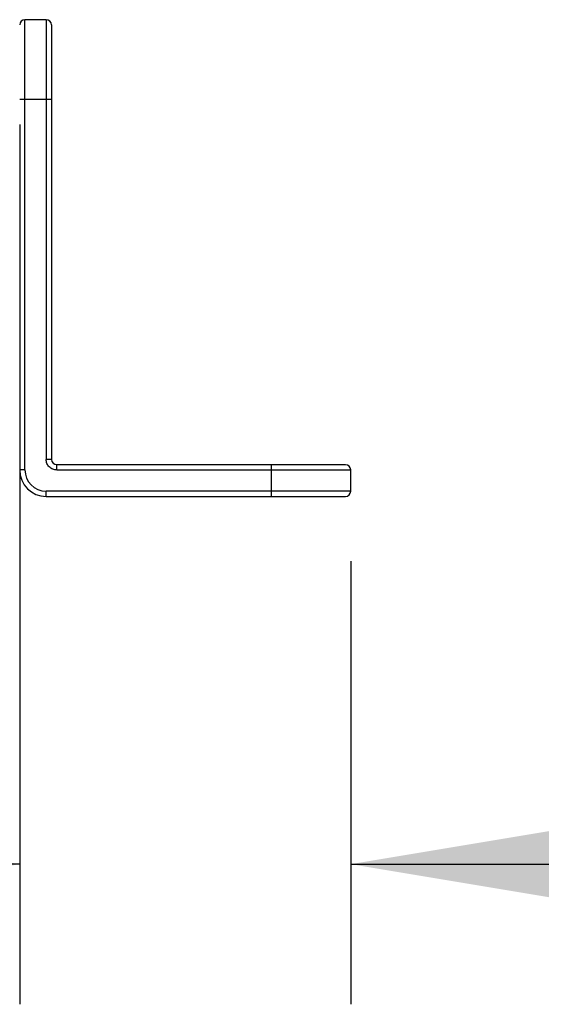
# Model space of a CAD drawing. Header units: inches. Extents: x 0 to 17, y 0 to 11.
# Tile 29 of 55: x 9.98 to 10.446, y 4.754 to 5.633. Entities that reach past the tile are written whole.
import ezdxf

# ---------------------------------------------------------------- set-up
doc = ezdxf.new("R2010")
doc.units = ezdxf.units.IN
doc.header["$LTSCALE"] = 0.935
doc.header["$MEASUREMENT"] = 0
doc.layers.get('0').update_dxf_attribs({"linetype": 'CONTINUOUS'})
doc.styles.add('TEXTSTYLE_2', font='txt', dxfattribs={"width": 0.8})
doc.dimstyles.new('DIMSTYLE_1', dxfattribs={"dimtxt": 0.125, "dimasz": 0.1875, "dimexe": 0.125, "dimexo": 0.0625, "dimgap": 0.0625, "dimtad": 0, "dimtih": 1, "dimtoh": 1, "dimlfac": 1.666667, "dimzin": 4, "dimdsep": 46, "dimtxsty": 'TEXTSTYLE_2', "dimblk": '_FILLED', "dimblk1": '_FILLED', "dimblk2": '_FILLED', "dimcen": 0.09, "dimazin": 1, "dimtfac": 1, "dimtofl": 0, "dimtmove": 0, "dimatfit": 3, "dimldrblk": '_FILLED', "dimfxl": 1, "dimtolj": 1, "dimtzin": 4, "dimarcsym": 0})

# ---------------------------------------------------------------- blocks, each defined once
blk = doc.blocks.new('_FILLED')
at = {"color": 0, "linetype": 'ByBlock'}
blk.add_solid([(0, 0), (-1, 0.1667), (-1, -0.1667)], dxfattribs=at)
blk = doc.blocks.new('*D3')
at = {"color": 2, "linetype": 'Continuous', "transparency": 16777216}
for p, q in [((9.98031, 5.53903), (9.98031, 4.75438)), ((10.27559, 5.14954), (10.27559, 4.75438)), ((9.98031, 4.87938), (9.48031, 4.87938)), ((10.27559, 4.87938), (10.63393, 4.87938))]:
    blk.add_line(p, q, dxfattribs=at)
at = {"color": 2, "linetype": 'Continuous', "transparency": 16777216, "xscale": 0.1875, "yscale": 0.1875, "zscale": 0.1875}
for p, rotation in [((9.98031, 4.87938), 5e-10), ((10.27559, 4.87938), 180)]:
    blk.add_blockref('_FILLED', p, dxfattribs=dict(at, rotation=rotation))
at = {"color": 2, "linetype": 'Continuous', "transparency": 16777216, "insert": (10.69643, 4.94188), "char_height": 0.125, "width": 0.4955357, "attachment_point": 1, "line_spacing_factor": 0.9, "style": 'TEXTSTYLE_2'}
blk.add_mtext('{\\ftxt;\\W0.0001;\\H0.0001;\\~}{\\ftxt;\\W2.6428571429;\\H0.125; }{\\ftxt;\\W0.0001;\\H0.0001;\\~}', dxfattribs=at)

msp = doc.modelspace()

# ---------------------------------------------------------------- linework, layer by layer
at = {"color": 7, "linetype": 'Continuous'}
for p, q in [((10.00394, 5.63251), (9.98504, 5.63251)), ((9.98504, 5.23093), (9.98504, 5.63251)), ((10.00394, 5.63251), (10.00394, 5.24038)), ((10.00866, 5.62778), (10.00866, 5.24038)), ((9.98031, 5.56164), (10.00866, 5.56164)), ((10.00866, 5.24038), (10.00394, 5.24038)), ((10.01339, 5.23566), (10.27087, 5.23566)), ((10.01339, 5.23093), (10.01339, 5.23566)), ((10.20472, 5.23566), (10.20472, 5.20731)), ((9.98504, 5.23093), (9.98031, 5.23093)), ((10.01339, 5.23093), (10.27559, 5.23093)), ((10.27559, 5.21204), (10.27559, 5.23093)), ((10.27559, 5.21204), (10.00394, 5.21204)), ((10.00394, 5.20731), (10.00394, 5.21204)), ((10.00394, 5.20731), (10.27087, 5.20731))]:
    msp.add_line(p, q, dxfattribs=at)
for centre, radius, start, end in [((9.98504, 5.62778), 0.00472, 90, 180), ((10.00394, 5.62778), 0.00472, 360, 90), ((10.01339, 5.24038), 0.00472, 180, 270), ((10.27087, 5.23093), 0.00472, 360, 90), ((10.00394, 5.23093), 0.02362, 180, 270), ((10.00394, 5.23093), 0.0189, 180, 270), ((10.27087, 5.21204), 0.00472, 270, 0)]:
    msp.add_arc(centre, radius, start, end, dxfattribs=at)
for points in [[(10.00465, 5.23679), (10.00418, 5.23792), (10.00393, 5.23916), (10.00394, 5.24038)], [(10.01339, 5.23093), (10.01215, 5.23093), (10.0109, 5.23119), (10.00976, 5.23166)]]:
    msp.add_open_spline(points, degree=3, dxfattribs=at)
msp.add_open_spline([(10.00976, 5.23166), (10.00863, 5.23213), (10.00651, 5.23353), (10.00512, 5.23565), (10.00465, 5.23679)], degree=3, knots=[0, 0, 0, 0, 0.499994, 1, 1, 1, 1], dxfattribs=at)

# ---------------------------------------------------------------- dimensions: what is measured, and where the dimension line sits
at = {"color": 2, "linetype": 'Continuous'}
dim = msp.add_linear_dim(base=(9.98031, 4.87938), p1=(10.27559, 5.21204), p2=(9.98031, 5.60153), angle=180, text='{\\ftxt;\\W0.0001;\\H0.0001;\\~}{\\ftxt;\\W2.6428571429;\\H0.125; }{\\ftxt;\\W0.0001;\\H0.0001;\\~}', dimstyle='DIMSTYLE_1', dxfattribs=at)
dim.commit()
dim.dimension.update_dxf_attribs({"geometry": '*D3', "text_midpoint": (10.84375, 4.87938), "dimtype": 160})

doc.saveas('drawing.dxf')
